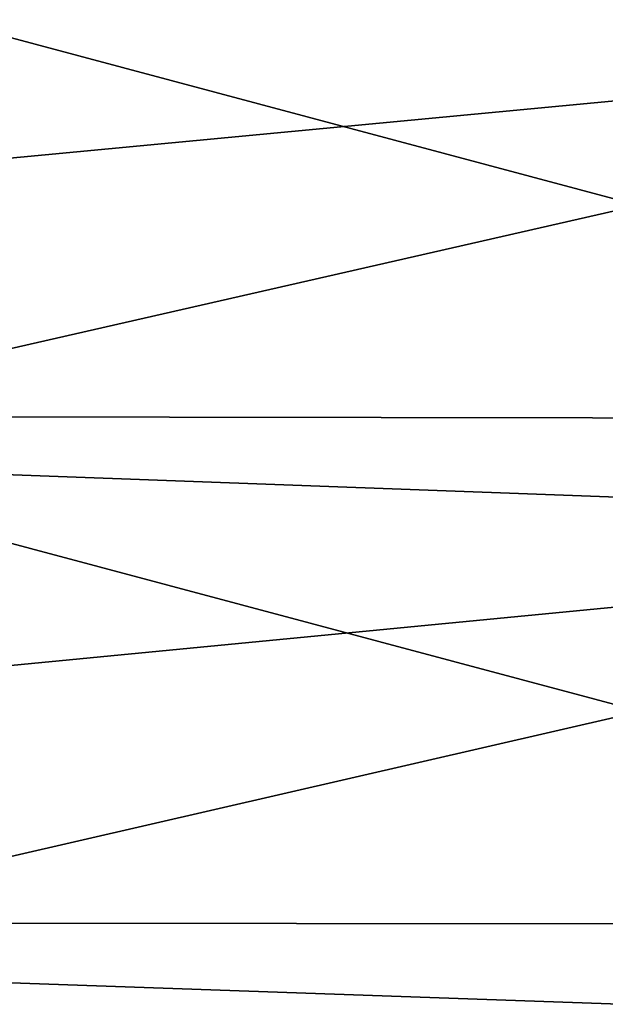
# Model space of a CAD drawing. Header units: metres. Extents: x -2 to 102, y -85 to 102.
# Tile 86 of 256: x 1.49 to 4.48, y 2.45 to 7.48. Entities that reach past the tile are written whole.
import ezdxf

# ---------------------------------------------------------------- set-up
doc = ezdxf.new("R2010")
doc.units = ezdxf.units.M
doc.layers.add('solid_21064300', color=7, linetype='CONTINUOUS')

msp = doc.modelspace()

# ---------------------------------------------------------------- linework, layer by layer
at = {"layer": 'solid_21064300'}
for points in [[(8.740137, 7.468043, 84.415596), (8.740137, 10.038921, 84.148582), (-0.986912, 7.84232, 84.637451)], [(8.740137, 5.442547, -84.570343), (-0.986912, 5.458954, -84.824524), (-0.986912, 8.043237, -84.618591)], [(8.740137, 8.019087, -84.365028), (8.740137, 5.442547, -84.570343), (-0.986912, 8.043237, -84.618591)], [(8.740137, 7.468043, 84.415596), (-0.986912, 7.84232, 84.637451), (-0.986912, 6.546064, 84.747559)], [(8.740137, 7.468043, 84.415596), (-0.986912, 6.546064, 84.747559), (-0.986912, 5.248276, 84.837822)], [(8.740137, 4.890217, 84.604073), (8.740137, 7.468043, 84.415596), (-0.986912, 5.248276, 84.837822)], [(8.740137, 2.860944, -84.696983), (-0.986912, 2.869594, -84.951546), (-0.986912, 5.458954, -84.824524)], [(8.740137, 5.442547, -84.570343), (8.740137, 2.860944, -84.696983), (-0.986912, 5.458954, -84.824524)], [(8.740137, 4.890217, 84.604073), (-0.986912, 5.248276, 84.837822), (-0.986912, 3.949257, 84.908203)], [(8.740137, 4.890217, 84.604073), (-0.986912, 3.949257, 84.908203), (-0.986912, 2.649314, 84.958702)], [(8.740137, 2.307842, 84.71386), (8.740137, 4.890217, 84.604073), (-0.986912, 2.649314, 84.958702)], [(8.740137, 0.27668, -84.744835), (-0.986912, 0.277564, -84.99955), (-0.986912, 2.869594, -84.951546)], [(8.740137, 2.860944, -84.696983), (8.740137, 0.27668, -84.744835), (-0.986912, 2.869594, -84.951546)], [(8.740137, 2.307842, 84.71386), (-0.986912, 2.649314, 84.958702), (-0.986912, 1.34875, 84.989296)]]:
    msp.add_3dface(points, dxfattribs=at)

doc.saveas('drawing.dxf')
